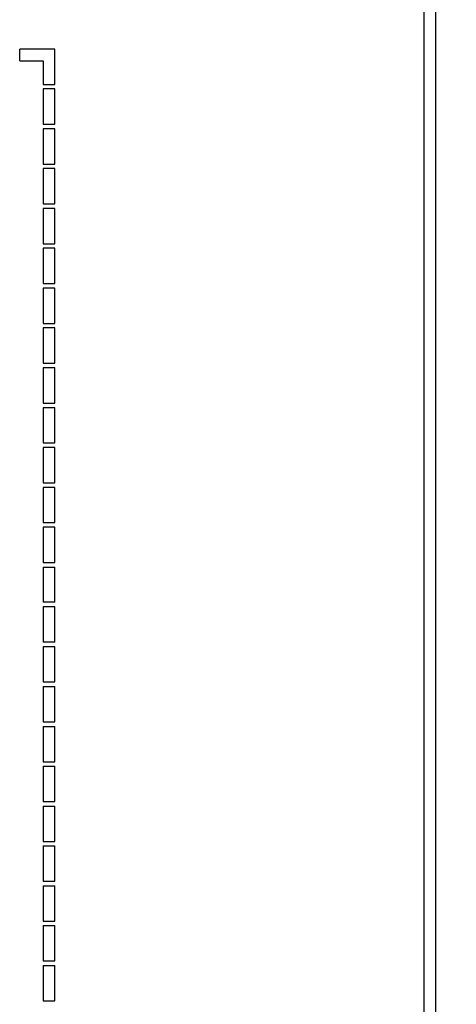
# Model space of a CAD drawing. Header units: millimetres. Extents: x 0 to 559, y 0 to 432.
# Tile 6 of 24: x 147 to 158, y 106 to 131. Entities that reach past the tile are written whole.
import ezdxf

# ---------------------------------------------------------------- set-up
doc = ezdxf.new("R2010")
doc.units = ezdxf.units.MM
doc.header["$LTSCALE"] = 2
doc.layers.add('DIMENSIONS', color=140, linetype='Continuous', lineweight=25)
doc.styles.add('SLDTEXTSTYLE0', font='TXT', dxfattribs={"width": 0.7})
doc.dimstyles.new('SLDDIMSTYLE1', dxfattribs={"dimtxt": 4.316016, "dimasz": 6.604, "dimexe": 0, "dimexo": 0.0625, "dimgap": 1.079004, "dimtad": 0, "dimtih": 1, "dimtoh": 1, "dimrnd": 1e-09, "dimzin": 4, "dimdsep": 46, "dimtxsty": 'SLDTEXTSTYLE0', "dimsah": 1, "dimcen": 0.09, "dimadec": 0, "dimazin": 1, "dimtfac": 1, "dimtofl": 0, "dimtmove": 0, "dimatfit": 3, "dimfxl": 0, "dimfrac": 2, "dimtolj": 1, "dimtzin": 12, "dimarcsym": 0})

# ---------------------------------------------------------------- blocks, each defined once
blk = doc.blocks.new('_D_1')
at = {"layer": 'DIMENSIONS'}
for p, q in [((159.013, 188.062), (179.017, 188.062)), ((172.667, 188.062), (172.667, 147.888)), ((166.254, 140.062), (164.804, 140.062)), ((164.804, 140.062), (164.804, 133.203)), ((179.079, 140.062), (180.529, 140.062)), ((180.529, 140.062), (180.529, 133.203)), ((164.804, 133.203), (166.254, 133.203)), ((180.529, 133.203), (179.079, 133.203)), ((172.667, 92.062), (172.667, 132.236)), ((159.013, 92.062), (179.017, 92.062))]:
    blk.add_line(p, q, dxfattribs=at)
for points in [[(172.667, 188.062), (171.651, 181.458), (173.683, 181.458)], [(172.667, 92.062), (173.683, 98.666), (171.651, 98.666)]]:
    blk.add_solid(points, dxfattribs=at)
at = {"layer": 'DIMENSIONS', "char_height": 4.2333, "attachment_point": 1, "style": 'SLDTEXTSTYLE0'}
for s, insert in [('96.0', (166.254, 146.485)), ('3.78', (166.254, 138.66))]:
    blk.add_mtext(s, dxfattribs=dict(at, insert=insert))

msp = doc.modelspace()

# ---------------------------------------------------------------- linework, layer by layer
for p, q in [((156.923, 95.063), (156.923, 185.066)), ((157.223, 95.313), (157.223, 184.816)), ((146.598, 130.063), (146.598, 130.363)), ((147.498, 130.363), (146.598, 130.363)), ((147.498, 129.463), (147.498, 130.363)), ((146.598, 130.063), (147.198, 130.063)), ((147.198, 130.063), (147.198, 129.463)), ((147.198, 129.463), (147.498, 129.463)), ((147.198, 129.347), (147.198, 128.447)), ((147.498, 129.347), (147.198, 129.347)), ((147.498, 128.447), (147.498, 129.347)), ((147.198, 128.447), (147.498, 128.447)), ((147.498, 128.33), (147.198, 128.33)), ((147.198, 128.33), (147.198, 127.43)), ((147.498, 127.43), (147.498, 128.33)), ((147.198, 127.43), (147.498, 127.43)), ((147.198, 127.313), (147.198, 126.413)), ((147.498, 127.313), (147.198, 127.313)), ((147.498, 126.413), (147.498, 127.313)), ((147.198, 126.413), (147.498, 126.413)), ((147.198, 126.297), (147.198, 125.397)), ((147.498, 126.297), (147.198, 126.297)), ((147.498, 125.397), (147.498, 126.297)), ((147.198, 125.397), (147.498, 125.397)), ((147.198, 125.28), (147.198, 124.38)), ((147.498, 125.28), (147.198, 125.28)), ((147.498, 124.38), (147.498, 125.28)), ((147.198, 124.38), (147.498, 124.38)), ((147.198, 124.263), (147.198, 123.363)), ((147.498, 124.263), (147.198, 124.263)), ((147.498, 123.363), (147.498, 124.263)), ((147.198, 123.363), (147.498, 123.363)), ((147.198, 123.247), (147.198, 122.347)), ((147.498, 123.247), (147.198, 123.247)), ((147.498, 122.347), (147.498, 123.247)), ((147.198, 122.347), (147.498, 122.347)), ((147.198, 122.23), (147.198, 121.33)), ((147.498, 122.23), (147.198, 122.23)), ((147.498, 121.33), (147.498, 122.23)), ((147.198, 121.33), (147.498, 121.33)), ((147.198, 121.213), (147.198, 120.313)), ((147.498, 121.213), (147.198, 121.213)), ((147.498, 120.313), (147.498, 121.213)), ((147.198, 120.313), (147.498, 120.313)), ((147.198, 120.197), (147.198, 119.297)), ((147.498, 120.197), (147.198, 120.197)), ((147.498, 119.297), (147.498, 120.197)), ((147.198, 119.297), (147.498, 119.297)), ((147.198, 119.18), (147.198, 118.28)), ((147.498, 119.18), (147.198, 119.18)), ((147.498, 118.28), (147.498, 119.18)), ((147.198, 118.28), (147.498, 118.28)), ((147.198, 118.163), (147.198, 117.263)), ((147.498, 118.163), (147.198, 118.163)), ((147.498, 117.263), (147.498, 118.163)), ((147.198, 117.263), (147.498, 117.263)), ((147.198, 117.147), (147.198, 116.247)), ((147.198, 117.147), (147.498, 117.147)), ((147.498, 116.247), (147.498, 117.147)), ((147.498, 116.247), (147.198, 116.247)), ((147.198, 116.13), (147.198, 115.23)), ((147.498, 116.13), (147.198, 116.13)), ((147.498, 115.23), (147.498, 116.13)), ((147.498, 115.23), (147.198, 115.23)), ((147.198, 115.113), (147.198, 114.213)), ((147.498, 115.113), (147.198, 115.113)), ((147.498, 114.213), (147.498, 115.113)), ((147.198, 114.213), (147.498, 114.213)), ((147.198, 114.097), (147.198, 113.197)), ((147.198, 114.097), (147.498, 114.097)), ((147.498, 113.197), (147.498, 114.097)), ((147.198, 113.197), (147.498, 113.197)), ((147.198, 113.08), (147.198, 112.18)), ((147.198, 113.08), (147.498, 113.08)), ((147.498, 112.18), (147.498, 113.08)), ((147.198, 112.18), (147.498, 112.18)), ((147.198, 112.063), (147.198, 111.163)), ((147.198, 112.063), (147.498, 112.063)), ((147.498, 111.163), (147.498, 112.063)), ((147.198, 111.163), (147.498, 111.163)), ((147.198, 111.047), (147.198, 110.147)), ((147.198, 111.047), (147.498, 111.047)), ((147.498, 110.147), (147.498, 111.047)), ((147.198, 110.147), (147.498, 110.147)), ((147.198, 110.03), (147.198, 109.13)), ((147.198, 110.03), (147.498, 110.03)), ((147.498, 109.13), (147.498, 110.03)), ((147.198, 109.13), (147.498, 109.13)), ((147.198, 109.013), (147.198, 108.113)), ((147.198, 109.013), (147.498, 109.013)), ((147.498, 108.113), (147.498, 109.013)), ((147.198, 108.113), (147.498, 108.113)), ((147.198, 107.997), (147.198, 107.097)), ((147.198, 107.997), (147.498, 107.997)), ((147.498, 107.097), (147.498, 107.997)), ((147.198, 107.097), (147.498, 107.097)), ((147.198, 106.98), (147.198, 106.08)), ((147.198, 106.98), (147.498, 106.98)), ((147.498, 106.08), (147.498, 106.98)), ((147.198, 106.08), (147.498, 106.08))]:
    msp.add_line(p, q)

# ---------------------------------------------------------------- dimensions: what is measured, and where the dimension line sits
at = {"layer": 'DIMENSIONS'}
dim = msp.add_linear_dim(base=(172.667, 92.062), p1=(156.473, 188.062), p2=(156.473, 92.062), angle=90, dimstyle='SLDDIMSTYLE1', dxfattribs=at)
dim.commit()
dim.dimension.update_dxf_attribs({"geometry": '_D_1', "text_midpoint": (172.667, 140.062), "dimtype": 160})

doc.saveas('drawing.dxf')
